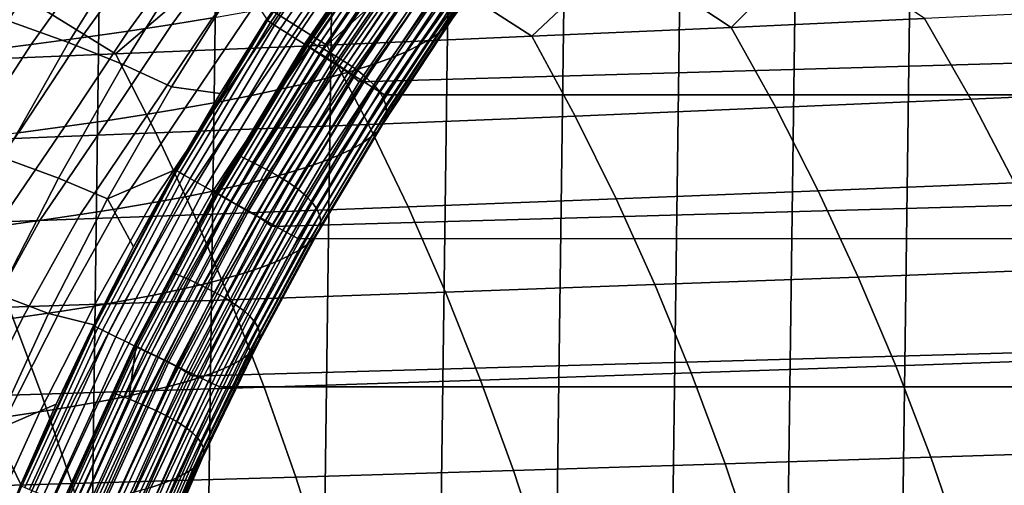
# Model space of a CAD drawing. Header units: metres. Extents: x -166 to 33, y -71 to 34.
# Tile 251 of 256: x 0.35 to 5.63, y 6.42 to 8.92. Entities that reach past the tile are written whole.
import ezdxf

# ---------------------------------------------------------------- set-up
doc = ezdxf.new("R2010")
doc.units = ezdxf.units.M
doc.layers.add('solid_12208131', color=7, linetype='CONTINUOUS')

msp = doc.modelspace()

# ---------------------------------------------------------------- linework, layer by layer
at = {"layer": 'solid_12208131'}
for points in [[(-0.280734, -23.470848, -0.2), (0.342411, 23.462917, -0.2), (0.96561, 23.438972, -0.2), (0.342411, -23.462917, -0.2)], [(0.342411, -23.462917, -0.2), (0.96561, 23.438972, -0.2), (1.588557, 23.399057, -0.2), (0.965609, -23.438974, -0.2)], [(0.965609, -23.438974, -0.2), (1.588557, 23.399057, -0.2), (2.211185, 23.343184, -0.2), (1.588556, -23.399057, -0.2)], [(1.588556, -23.399057, -0.2), (2.211185, 23.343184, -0.2), (2.833375, 23.271292, -0.2), (2.211184, -23.343184, -0.2)], [(2.211184, -23.343184, -0.2), (2.833375, 23.271292, -0.2), (3.454813, 23.183413, -0.2), (2.833374, -23.271292, -0.2)], [(2.833374, -23.271292, -0.2), (3.454813, 23.183413, -0.2), (4.074116, 23.079647, -0.2), (3.454812, -23.183413, -0.2)], [(3.454812, -23.183413, -0.2), (4.074116, 23.079647, -0.2), (4.690669, 22.960131, -0.2), (4.074115, -23.079647, -0.2)], [(4.074115, -23.079647, -0.2), (4.690669, 22.960131, -0.2), (5.30349, 22.825026, -0.2), (4.690668, -22.960133, -0.2)], [(4.690668, -22.960133, -0.2), (5.30349, 22.825026, -0.2), (5.911822, 22.674566, -0.2), (5.303488, -22.825027, -0.2)], [(5.303488, -22.825027, -0.2), (5.911822, 22.674566, -0.2), (6.515336, 22.508831, -0.2), (5.91182, -22.674566, -0.2)], [(27.860229, 10.054936, 136.199997), (2.679638, 9.336837, 136.199997), (2.167292, 8.586879, 136.199997), (28.414944, 9.334736, 136.199997)], [(2.207892, 9.691971, 135.707077), (1.672372, 8.923687, 135.636398), (1.676179, 8.914762, 135.707077)], [(2.207892, 9.691971, 135.707077), (1.676179, 8.914762, 135.707077), (1.691515, 8.904909, 135.780701), (2.222642, 9.681262, 135.780701)], [(2.222642, 9.681262, 135.780701), (1.691515, 8.904909, 135.780701), (1.714545, 8.890115, 135.85144), (2.244791, 9.665181, 135.85144)], [(2.244791, 9.665181, 135.85144), (1.714545, 8.890115, 135.85144), (1.744901, 8.870614, 135.918167), (2.273985, 9.643985, 135.918167)], [(4.162188, 8.877939, 225.723373), (4.609004, 9.324069, 224.437012), (3.302527, 9.667951, 225.737274), (3.562673, 9.274118, 225.991608)], [(0.285448, 8.913839, 120.081207), (0.666515, 9.524417, 120.067459), (0.318726, 9.648871, 116.122086), (-0.067207, 9.030316, 116.138824)], [(2.273985, 9.643985, 135.918167), (1.744901, 8.870614, 135.918167), (1.782097, 8.84672, 135.979797), (2.309759, 9.618012, 135.979797)], [(2.309759, 9.618012, 135.979797), (1.782097, 8.84672, 135.979797), (1.825539, 8.818812, 136.03537), (2.35154, 9.587678, 136.03537)], [(3.093548, 8.830398, 227.260696), (3.562673, 9.274118, 225.991608), (2.232954, 9.615843, 227.26828), (2.484692, 9.224083, 227.527603)], [(1.993455, 8.782851, 228.778595), (2.484692, 9.224083, 227.527603), (1.131805, 9.563761, 228.779327), (1.374972, 9.174077, 229.043518)], [(2.35154, 9.587678, 136.03537), (1.825539, 8.818812, 136.03537), (1.874533, 8.787338, 136.083984), (2.39866, 9.553468, 136.083984)], [(0.861762, 8.735406, 230.27565), (1.374972, 9.174077, 229.043518), (-0.001063, 9.511821, 230.268936), (0.233358, 9.124212, 230.537903)], [(0.609208, 8.796487, 124.019058), (0.985352, 9.399026, 124.00843), (0.666515, 9.524417, 120.067459), (0.285448, 8.913839, 120.081207)], [(2.39866, 9.553468, 136.083984), (1.874533, 8.787338, 136.083984), (1.928296, 8.752801, 136.124847), (2.450367, 9.515927, 136.124847)], [(2.406775, 9.551288, 136.911667), (1.883018, 8.785261, 136.911667), (2.299016, 9.401946, 136.977234)], [(2.414705, 9.545533, 136.844437), (1.891263, 8.779968, 136.844437), (1.883018, 8.785261, 136.911667), (2.406775, 9.551288, 136.911667)], [(2.429936, 9.534482, 136.779175), (1.907099, 8.769801, 136.779175), (1.891263, 8.779968, 136.844437), (2.414705, 9.545533, 136.844437)], [(2.452188, 9.518336, 136.717056), (1.930235, 8.754949, 136.717056), (1.907099, 8.769801, 136.779175), (2.429936, 9.534482, 136.779175)], [(2.450367, 9.515927, 136.124847), (1.928296, 8.752801, 136.124847), (1.985969, 8.715753, 136.157349), (2.505834, 9.475657, 136.157349)], [(2.481048, 9.497395, 136.659241), (1.960243, 8.735684, 136.659241), (1.930235, 8.754949, 136.717056), (2.452188, 9.518336, 136.717056)], [(2.515985, 9.472044, 136.606796), (1.996568, 8.712363, 136.606796), (1.960243, 8.735684, 136.659241), (2.481048, 9.497395, 136.659241)], [(2.505834, 9.475657, 136.157349), (1.985969, 8.715753, 136.157349), (2.046629, 8.676785, 136.180923), (2.564175, 9.4333, 136.180923)], [(2.556354, 9.442752, 136.560669), (2.038542, 8.685417, 136.560669), (1.996568, 8.712363, 136.606796), (2.515985, 9.472044, 136.606796)], [(3.033705, 9.435662, 157.938965), (3.064364, 9.473914, 156.337616), (2.667596, 8.925682, 156.299042), (2.639854, 8.889667, 157.896851)], [(0.901778, 8.678292, 127.951996), (1.272941, 9.272736, 127.944649), (0.985352, 9.399026, 124.00843), (0.609208, 8.796487, 124.019058)], [(1.526984, 9.390566, 181.796417), (1.749704, 9.428009, 180.233063), (1.381942, 8.929219, 180.132797), (1.163257, 8.893786, 181.691818)], [(1.883018, 8.785261, 136.911667), (1.895913, 8.805802, 136.977509), (2.299016, 9.401946, 136.977234)], [(2.299016, 9.401946, 136.977234), (1.895913, 8.805802, 136.977509), (1.972628, 8.764779, 138.604736), (2.372904, 9.358427, 138.596558)], [(2.60141, 9.410059, 136.521744), (2.085389, 8.655342, 136.521744), (2.038542, 8.685417, 136.560669), (2.556354, 9.442752, 136.560669)], [(2.564175, 9.4333, 136.180923), (2.046629, 8.676785, 136.180923), (2.109309, 8.636519, 136.195221), (2.624457, 9.389535, 136.195221)], [(2.650321, 9.374569, 136.490723), (2.136245, 8.622693, 136.490723), (2.085389, 8.655342, 136.521744), (2.60141, 9.410059, 136.521744)], [(2.940936, 9.360419, 161.136246), (2.992662, 9.397843, 159.538483), (2.601772, 8.854058, 159.492813), (2.553052, 8.818822, 161.086975)], [(2.992662, 9.397843, 159.538483), (3.033705, 9.435662, 157.938965), (2.639854, 8.889667, 157.896851), (2.601772, 8.854058, 159.492813)], [(1.033124, 9.315489, 184.905441), (1.288304, 9.353068, 183.354004), (0.928704, 8.858303, 183.245026), (0.677746, 8.822742, 184.791992)], [(1.288304, 9.353068, 183.354004), (1.526984, 9.390566, 181.796417), (1.163257, 8.893786, 181.691818), (0.928704, 8.858303, 183.245026)], [(2.372904, 9.358427, 138.596558), (1.972628, 8.764779, 138.604736), (2.042385, 8.724523, 140.230698), (2.439887, 9.315692, 140.214691)], [(2.624457, 9.389535, 136.195221), (2.109309, 8.636519, 136.195221), (2.167292, 8.586879, 136.199997), (2.679638, 9.336837, 136.199997)], [(2.702184, 9.336936, 136.46817), (2.19017, 8.588075, 136.46817), (2.136245, 8.622693, 136.490723), (2.650321, 9.374569, 136.490723)], [(2.878231, 9.323356, 162.732285), (2.940936, 9.360419, 161.136246), (2.553052, 8.818822, 161.086975), (2.493398, 8.783925, 162.679398)], [(0.760885, 9.277801, 186.45047), (1.033124, 9.315489, 184.905441), (0.677746, 8.822742, 184.791992), (0.409829, 8.78708, 186.332504)], [(28.414944, 9.334736, 136.199997), (2.167292, 8.586879, 136.199997), (1.699158, 7.810046, 136.199997), (28.926979, 8.584945, 136.199997)], [(2.439887, 9.315692, 140.214691), (2.042385, 8.724523, 140.230698), (2.104895, 8.685006, 141.855209), (2.499697, 9.273738, 141.831421)], [(2.756043, 9.297855, 136.454514), (2.246169, 8.552123, 136.454514), (2.19017, 8.588075, 136.46817), (2.702184, 9.336936, 136.46817)], [(2.246169, 8.552123, 136.454514), (2.756043, 9.297855, 136.454514), (2.810799, 9.259208, 136.449997), (2.302648, 8.516043, 136.449997)], [(2.804249, 9.286615, 164.326645), (2.878231, 9.323356, 162.732285), (2.493398, 8.783925, 162.679398), (2.422516, 8.749333, 164.270126)], [(4.162188, 8.877939, 225.723373), (5.19945, 8.925369, 224.168045), (4.609004, 9.324069, 224.437012)], [(0.162987, 9.201992, 189.520447), (0.471026, 9.239978, 187.988876), (0.124394, 8.751289, 187.866333), (-0.179116, 8.715346, 189.393265)], [(0.471026, 9.239978, 187.988876), (0.760885, 9.277801, 186.45047), (0.409829, 8.78708, 186.332504), (0.124394, 8.751289, 187.866333)], [(1.272941, 9.272736, 127.944649), (0.901778, 8.678292, 127.951996), (1.160864, 8.559289, 131.879654), (1.526985, 9.14558, 131.875748)], [(2.499697, 9.273738, 141.831421), (2.104895, 8.685006, 141.855209), (2.159863, 8.646196, 143.478073), (2.552043, 9.232531, 143.446579)], [(2.62134, 9.213962, 167.51001), (2.718706, 9.250163, 165.919296), (2.34012, 8.715013, 165.8591), (2.245953, 8.680928, 167.446136)], [(2.810799, 9.259208, 136.449997), (28.285894, 9.259161, 136.449997), (28.794214, 8.515773, 136.449997), (2.302648, 8.516043, 136.449997)], [(2.718706, 9.250163, 165.919296), (2.804249, 9.286615, 164.326645), (2.422516, 8.749333, 164.270126), (2.34012, 8.715013, 165.8591)], [(3.093548, 8.830398, 227.260696), (4.162188, 8.877939, 225.723373), (3.562673, 9.274118, 225.991608)], [(1.993455, 8.782851, 228.778595), (3.093548, 8.830398, 227.260696), (2.484692, 9.224083, 227.527603)], [(2.511896, 9.177975, 169.098541), (2.62134, 9.213962, 167.51001), (2.245953, 8.680928, 167.446136), (2.139761, 8.647046, 169.030945)], [(2.552043, 9.232531, 143.446579), (2.159863, 8.646196, 143.478073), (2.206994, 8.608062, 145.099136), (2.596636, 9.192037, 145.059998)], [(2.596636, 9.192037, 145.059998), (2.206994, 8.608062, 145.099136), (2.245994, 8.570569, 146.718185), (2.633184, 9.152222, 146.671494)], [(0.861762, 8.735406, 230.27565), (1.993455, 8.782851, 228.778595), (1.374972, 9.174077, 229.043518)], [(1.526985, 9.14558, 131.875748), (1.160864, 8.559289, 131.879654), (1.422591, 8.523031, 135.636429), (1.672372, 8.923687, 135.636398)], [(2.255745, 9.106503, 172.268097), (2.390116, 9.142168, 170.684647), (2.02129, 8.613334, 170.613312), (1.890285, 8.579756, 172.192978)], [(2.390116, 9.142168, 170.684647), (2.511896, 9.177975, 169.098541), (2.139761, 8.647046, 169.030945), (2.02129, 8.613334, 170.613312)], [(2.633184, 9.152222, 146.671494), (2.245994, 8.570569, 146.718185), (2.276573, 8.533687, 148.335175), (2.661403, 9.113051, 148.281006)], [(-0.301698, 8.68817, 231.750397), (0.861762, 8.735406, 230.27565), (0.233358, 9.124212, 230.537903)], [(2.108519, 9.070946, 173.848618), (2.255745, 9.106503, 172.268097), (1.890285, 8.579756, 172.192978), (1.746488, 8.546279, 173.769669)], [(2.661403, 9.113051, 148.281006), (2.276573, 8.533687, 148.335175), (2.298442, 8.497382, 149.950104), (2.681007, 9.074492, 149.888535)], [(1.773813, 9.000032, 176.999313), (1.948049, 9.035463, 175.425858), (1.589514, 8.512874, 175.343033), (1.418847, 8.479516, 176.912567)], [(1.948049, 9.035463, 175.425858), (2.108519, 9.070946, 173.848618), (1.746488, 8.546279, 173.769669), (1.589514, 8.512874, 175.343033)], [(2.681007, 9.074492, 149.888535), (2.298442, 8.497382, 149.950104), (2.311313, 8.461623, 151.563004), (2.691712, 9.036509, 151.49408)], [(2.691712, 9.036509, 151.49408), (2.311313, 8.461623, 151.563004), (2.314898, 8.426376, 153.173859), (2.693235, 8.999069, 153.097687)], [(1.585285, 8.964626, 178.568451), (1.773813, 9.000032, 176.999313), (1.418847, 8.479516, 176.912567), (1.233964, 8.446183, 178.477737)], [(2.693235, 8.999069, 153.097687), (2.314898, 8.426376, 153.173859), (2.308909, 8.39161, 154.7827), (2.685291, 8.962138, 154.699326)], [(1.163257, 8.893786, 181.691818), (1.381942, 8.929219, 180.132797), (1.034345, 8.412849, 180.038055), (0.819466, 8.379493, 181.592987)], [(1.381942, 8.929219, 180.132797), (1.585285, 8.964626, 178.568451), (1.233964, 8.446183, 178.477737), (1.034345, 8.412849, 180.038055)], [(1.676179, 8.914762, 135.707077), (1.672372, 8.923687, 135.636398), (1.422591, 8.523031, 135.636429)], [(2.667596, 8.925682, 156.299042), (2.293056, 8.357291, 156.389557), (2.26704, 8.323389, 157.994446), (2.639854, 8.889667, 157.896851)], [(2.685291, 8.962138, 154.699326), (2.308909, 8.39161, 154.7827), (2.293056, 8.357291, 156.389557), (2.667596, 8.925682, 156.299042)], [(4.401726, 8.448002, 225.953796), (5.446432, 8.49318, 224.39386), (5.19945, 8.925369, 224.168045), (4.162188, 8.877939, 225.723373)], [(5.446432, 8.49318, 224.39386), (6.459685, 8.538154, 222.81723), (6.205396, 8.972581, 222.596115), (5.19945, 8.925369, 224.168045)], [(0.258159, 8.179016, 124.028976), (0.609208, 8.796487, 124.019058), (0.285448, 8.913839, 120.081207), (-0.070195, 8.288131, 120.094048)], [(0.928704, 8.858303, 183.245026), (1.163257, 8.893786, 181.691818), (0.819466, 8.379493, 181.592987), (0.588807, 8.346087, 183.142044)], [(1.676179, 8.914762, 135.707077), (1.422591, 8.523031, 135.636429), (1.184596, 8.115929, 135.636459)], [(1.676179, 8.914762, 135.707077), (1.184596, 8.115929, 135.636459), (1.18968, 8.108562, 135.707077)], [(1.676179, 8.914762, 135.707077), (1.18968, 8.108562, 135.707077), (1.205551, 8.099597, 135.780701), (1.691515, 8.904909, 135.780701)], [(1.691515, 8.904909, 135.780701), (1.205551, 8.099597, 135.780701), (1.229385, 8.086135, 135.85144), (1.714545, 8.890115, 135.85144)], [(1.714545, 8.890115, 135.85144), (1.229385, 8.086135, 135.85144), (1.2608, 8.068391, 135.918167), (1.744901, 8.870614, 135.918167)], [(1.744901, 8.870614, 135.918167), (1.2608, 8.068391, 135.918167), (1.299294, 8.046649, 135.979797), (1.782097, 8.84672, 135.979797)], [(2.639854, 8.889667, 157.896851), (2.26704, 8.323389, 157.994446), (2.230561, 8.289869, 159.597443), (2.601772, 8.854058, 159.492813)], [(3.325501, 8.40272, 227.495651), (4.401726, 8.448002, 225.953796), (4.162188, 8.877939, 225.723373), (3.093548, 8.830398, 227.260696)], [(0.409829, 8.78708, 186.332504), (0.677746, 8.822742, 184.791992), (0.341834, 8.312612, 184.684814), (0.077994, 8.279039, 186.221039)], [(0.677746, 8.822742, 184.791992), (0.928704, 8.858303, 183.245026), (0.588807, 8.346087, 183.142044), (0.341834, 8.312612, 184.684814)], [(1.782097, 8.84672, 135.979797), (1.299294, 8.046649, 135.979797), (1.344252, 8.021256, 136.03537), (1.825539, 8.818812, 136.03537)], [(1.825539, 8.818812, 136.03537), (1.344252, 8.021256, 136.03537), (1.394956, 7.992618, 136.083984), (1.874533, 8.787338, 136.083984)], [(2.217676, 8.357439, 229.018005), (3.325501, 8.40272, 227.495651), (3.093548, 8.830398, 227.260696), (1.993455, 8.782851, 228.778595)], [(2.553052, 8.818822, 161.086975), (2.183318, 8.2567, 161.198593), (2.125011, 8.223849, 162.797958), (2.493398, 8.783925, 162.679398)], [(2.601772, 8.854058, 159.492813), (2.230561, 8.289869, 159.597443), (2.183318, 8.2567, 161.198593), (2.553052, 8.818822, 161.086975)], [(0.124394, 8.751289, 187.866333), (0.409829, 8.78708, 186.332504), (0.077994, 8.279039, 186.221039), (-0.203267, 8.245348, 187.750549)], [(0.555378, 8.069118, 127.958847), (0.901778, 8.678292, 127.951996), (0.609208, 8.796487, 124.019058), (0.258159, 8.179016, 124.028976)], [(1.078096, 8.312258, 230.519424), (2.217676, 8.357439, 229.018005), (1.993455, 8.782851, 228.778595), (0.861762, 8.735406, 230.27565)], [(1.874533, 8.787338, 136.083984), (1.394956, 7.992618, 136.083984), (1.450596, 7.961192, 136.124847), (1.928296, 8.752801, 136.124847)], [(1.883018, 8.785261, 136.911667), (1.403801, 7.990675, 136.911667), (1.51933, 8.192342, 136.977768)], [(1.891263, 8.779968, 136.844437), (1.412334, 7.985859, 136.844437), (1.403801, 7.990675, 136.911667), (1.883018, 8.785261, 136.911667)], [(1.907099, 8.769801, 136.779175), (1.428723, 7.976609, 136.779175), (1.412334, 7.985859, 136.844437), (1.891263, 8.779968, 136.844437)], [(1.930235, 8.754949, 136.717056), (1.452666, 7.963096, 136.717056), (1.428723, 7.976609, 136.779175), (1.907099, 8.769801, 136.779175)], [(1.972628, 8.764779, 138.604736), (1.895913, 8.805802, 136.977509), (1.51933, 8.192342, 136.977768), (1.598341, 8.154335, 138.602371)], [(1.895913, 8.805802, 136.977509), (1.886552, 8.791263, 136.977509), (1.51933, 8.192342, 136.977768)], [(1.883018, 8.785261, 136.911667), (1.51933, 8.192342, 136.977768), (1.886552, 8.791263, 136.977509)], [(2.042385, 8.724523, 140.230698), (1.972628, 8.764779, 138.604736), (1.598341, 8.154335, 138.602371), (1.670338, 8.116904, 140.225677)], [(1.883018, 8.785261, 136.911667), (1.886552, 8.791263, 136.977509), (1.895913, 8.805802, 136.977509)], [(2.493398, 8.783925, 162.679398), (2.125011, 8.223849, 162.797958), (2.055339, 8.191284, 164.395584), (2.422516, 8.749333, 164.270126)], [(-0.093415, 8.26728, 231.998444), (1.078096, 8.312258, 230.519424), (0.861762, 8.735406, 230.27565), (-0.301698, 8.68817, 231.750397)], [(1.928296, 8.752801, 136.124847), (1.450596, 7.961192, 136.124847), (1.510281, 7.927481, 136.157349), (1.985969, 8.715753, 136.157349)], [(1.960243, 8.735684, 136.659241), (1.48372, 7.945568, 136.659241), (1.452666, 7.963096, 136.717056), (1.930235, 8.754949, 136.717056)], [(1.996568, 8.712363, 136.606796), (1.521314, 7.92435, 136.606796), (1.48372, 7.945568, 136.659241), (1.960243, 8.735684, 136.659241)], [(1.985969, 8.715753, 136.157349), (1.510281, 7.927481, 136.157349), (1.573058, 7.892024, 136.180923), (2.046629, 8.676785, 136.180923)], [(2.038542, 8.685417, 136.560669), (1.564752, 7.899834, 136.560669), (1.521314, 7.92435, 136.606796), (1.996568, 8.712363, 136.606796)], [(2.104895, 8.685006, 141.855209), (2.042385, 8.724523, 140.230698), (1.670338, 8.116904, 140.225677), (1.735112, 8.080161, 141.847504)], [(2.34012, 8.715013, 165.8591), (1.974016, 8.158973, 165.991394), (1.880784, 8.126882, 167.58519), (2.245953, 8.680928, 167.446136)], [(2.422516, 8.749333, 164.270126), (2.055339, 8.191284, 164.395584), (1.974016, 8.158973, 165.991394), (2.34012, 8.715013, 165.8591)], [(0.901778, 8.678292, 127.951996), (0.555378, 8.069118, 127.958847), (0.819169, 7.958468, 131.883301), (1.160864, 8.559289, 131.879654)], [(2.085389, 8.655342, 136.521744), (1.613233, 7.87247, 136.521744), (1.564752, 7.899834, 136.560669), (2.038542, 8.685417, 136.560669)], [(2.046629, 8.676785, 136.180923), (1.573058, 7.892024, 136.180923), (1.637925, 7.855387, 136.195221), (2.109309, 8.636519, 136.195221)], [(2.159863, 8.646196, 143.478073), (2.104895, 8.685006, 141.855209), (1.735112, 8.080161, 141.847504), (1.792367, 8.044076, 143.467636)], [(2.245953, 8.680928, 167.446136), (1.880784, 8.126882, 167.58519), (1.775386, 8.094979, 169.176682), (2.139761, 8.647046, 169.030945)], [(2.02129, 8.613334, 170.613312), (1.657565, 8.063233, 170.765625), (1.527065, 8.031611, 172.351746), (1.890285, 8.579756, 172.192978)], [(2.136245, 8.622693, 136.490723), (1.665862, 7.842766, 136.490723), (1.613233, 7.87247, 136.521744), (2.085389, 8.655342, 136.521744)], [(2.109309, 8.636519, 136.195221), (1.637925, 7.855387, 136.195221), (1.699158, 7.810046, 136.199997), (2.167292, 8.586879, 136.199997)], [(2.139761, 8.647046, 169.030945), (1.775386, 8.094979, 169.176682), (1.657565, 8.063233, 170.765625), (2.02129, 8.613334, 170.613312)], [(2.19017, 8.588075, 136.46817), (1.721669, 7.811269, 136.46817), (1.665862, 7.842766, 136.490723), (2.136245, 8.622693, 136.490723)], [(2.206994, 8.608062, 145.099136), (2.159863, 8.646196, 143.478073), (1.792367, 8.044076, 143.467636), (1.841812, 8.008617, 145.085922)], [(2.245994, 8.570569, 146.718185), (2.206994, 8.608062, 145.099136), (1.841812, 8.008617, 145.085922), (1.883154, 7.973755, 146.702148)], [(0.819169, 7.958468, 131.883301), (1.184596, 8.115929, 135.636459), (1.422591, 8.523031, 135.636429), (1.160864, 8.559289, 131.879654)], [(28.926979, 8.584945, 136.199997), (1.699158, 7.810046, 136.199997), (1.276332, 7.008284, 136.199997), (29.394899, 7.80814, 136.199997)], [(1.890285, 8.579756, 172.192978), (1.527065, 8.031611, 172.351746), (1.383618, 8.000081, 173.934784), (1.746488, 8.546279, 173.769669)], [(2.246169, 8.552123, 136.454514), (1.779622, 7.77856, 136.454514), (1.721669, 7.811269, 136.46817), (2.19017, 8.588075, 136.46817)], [(1.779622, 7.77856, 136.454514), (2.246169, 8.552123, 136.454514), (2.302648, 8.516043, 136.449997), (1.838218, 7.746027, 136.449997)], [(2.276573, 8.533687, 148.335175), (2.245994, 8.570569, 146.718185), (1.883154, 7.973755, 146.702148), (1.916102, 7.939461, 148.316269)], [(1.589514, 8.512874, 175.343033), (1.226807, 7.968615, 175.514328), (1.056106, 7.937191, 177.089859), (1.418847, 8.479516, 176.912567)], [(1.746488, 8.546279, 173.769669), (1.383618, 8.000081, 173.934784), (1.226807, 7.968615, 175.514328), (1.589514, 8.512874, 175.343033)], [(2.302648, 8.516043, 136.449997), (28.794214, 8.515773, 136.449997), (29.258768, 7.745565, 136.449997), (1.838218, 7.746027, 136.449997)], [(2.298442, 8.497382, 149.950104), (2.276573, 8.533687, 148.335175), (1.916102, 7.939461, 148.316269), (1.940371, 7.905703, 149.928284)], [(5.680589, 8.044537, 224.608505), (6.700793, 8.087177, 223.027405), (6.459685, 8.538154, 222.81723), (5.446432, 8.49318, 224.39386)], [(1.418847, 8.479516, 176.912567), (1.056106, 7.937191, 177.089859), (0.870986, 7.905787, 178.660843), (1.233964, 8.446183, 178.477737)], [(2.311313, 8.461623, 151.563004), (2.298442, 8.497382, 149.950104), (1.940371, 7.905703, 149.928284), (1.955674, 7.872452, 151.538223)], [(2.314898, 8.426376, 153.173859), (2.311313, 8.461623, 151.563004), (1.955674, 7.872452, 151.538223), (1.961724, 7.839678, 153.146088)], [(3.545359, 7.958778, 227.718994), (4.6288, 8.001704, 226.172836), (4.401726, 8.448002, 225.953796), (3.325501, 8.40272, 227.495651)], [(4.6288, 8.001704, 226.172836), (5.680589, 8.044537, 224.608505), (5.446432, 8.49318, 224.39386), (4.401726, 8.448002, 225.953796)], [(1.034345, 8.412849, 180.038055), (0.670918, 7.87438, 180.226746), (0.455374, 7.842946, 181.787079), (0.819466, 8.379493, 181.592987)], [(1.233964, 8.446183, 178.477737), (0.870986, 7.905787, 178.660843), (0.670918, 7.87438, 180.226746), (1.034345, 8.412849, 180.038055)], [(2.308909, 8.39161, 154.7827), (2.314898, 8.426376, 153.173859), (1.961724, 7.839678, 153.146088), (1.958234, 7.80735, 154.751892)], [(2.430177, 7.915854, 229.245575), (3.545359, 7.958778, 227.718994), (3.325501, 8.40272, 227.495651), (2.217676, 8.357439, 229.018005)], [(0.588807, 8.346087, 183.142044), (0.223823, 7.811462, 183.341293), (-0.024277, 7.779907, 184.889008), (0.341834, 8.312612, 184.684814)], [(0.819466, 8.379493, 181.592987), (0.455374, 7.842946, 181.787079), (0.223823, 7.811462, 183.341293), (0.588807, 8.346087, 183.142044)], [(1.283092, 7.87303, 230.751129), (2.430177, 7.915854, 229.245575), (2.217676, 8.357439, 229.018005), (1.078096, 8.312258, 230.519424)], [(2.26704, 8.323389, 157.994446), (2.293056, 8.357291, 156.389557), (1.944916, 7.775439, 156.355682), (1.921472, 7.743914, 157.957474)], [(2.293056, 8.357291, 156.389557), (2.308909, 8.39161, 154.7827), (1.958234, 7.80735, 154.751892), (1.944916, 7.775439, 156.355682)], [(0.103918, 7.830401, 232.234222), (1.283092, 7.87303, 230.751129), (1.078096, 8.312258, 230.519424), (-0.093415, 8.26728, 231.998444)], [(2.183318, 8.2567, 161.198593), (2.230561, 8.289869, 159.597443), (1.887604, 7.712745, 159.557327), (1.843011, 7.681902, 161.155319)], [(2.230561, 8.289869, 159.597443), (2.26704, 8.323389, 157.994446), (1.921472, 7.743914, 157.957474), (1.887604, 7.712745, 159.557327)], [(2.125011, 8.223849, 162.797958), (2.183318, 8.2567, 161.198593), (1.843011, 7.681902, 161.155319), (1.787394, 7.651355, 162.751495)], [(1.598341, 8.154335, 138.602371), (1.51933, 8.192342, 136.977768), (1.17022, 7.563007, 136.978027), (1.251294, 7.527985, 138.600204)], [(1.51933, 8.192342, 136.977768), (1.406239, 7.995544, 136.977859), (1.17022, 7.563007, 136.978027)], [(1.403801, 7.990675, 136.911667), (1.406239, 7.995544, 136.977859), (1.51933, 8.192342, 136.977768)], [(1.974016, 8.158973, 165.991394), (2.055339, 8.191284, 164.395584), (1.720455, 7.621074, 164.345917), (1.641908, 7.591029, 165.938522)], [(2.055339, 8.191284, 164.395584), (2.125011, 8.223849, 162.797958), (1.787394, 7.651355, 162.751495), (1.720455, 7.621074, 164.345917)], [(0.23441, 7.446215, 127.965202), (0.555378, 8.069118, 127.958847), (0.258159, 8.179016, 124.028976), (-0.067115, 7.54763, 124.038162)], [(1.670338, 8.116904, 140.225677), (1.598341, 8.154335, 138.602371), (1.251294, 7.527985, 138.600204), (1.325366, 7.493449, 140.221039)], [(1.880784, 8.126882, 167.58519), (1.974016, 8.158973, 165.991394), (1.641908, 7.591029, 165.938522), (1.551496, 7.561189, 167.529068)], [(1.18968, 8.108562, 135.707077), (0.958509, 7.702629, 135.636505), (0.744503, 7.283457, 135.636551)], [(1.18968, 8.108562, 135.707077), (0.744503, 7.283457, 135.636551), (0.75005, 7.275959, 135.707077)], [(1.18968, 8.108562, 135.707077), (0.75005, 7.275959, 135.707077), (0.766404, 7.267912, 135.780701), (1.205551, 8.099597, 135.780701)], [(1.205551, 8.099597, 135.780701), (0.766404, 7.267912, 135.780701), (0.790964, 7.255828, 135.85144), (1.229385, 8.086135, 135.85144)], [(1.229385, 8.086135, 135.85144), (0.790964, 7.255828, 135.85144), (0.823335, 7.2399, 135.918167), (1.2608, 8.068391, 135.918167)], [(0.819169, 7.958468, 131.883301), (0.958509, 7.702629, 135.636505), (1.184596, 8.115929, 135.636459)], [(1.18968, 8.108562, 135.707077), (1.184596, 8.115929, 135.636459), (0.958509, 7.702629, 135.636505)], [(1.735112, 8.080161, 141.847504), (1.670338, 8.116904, 140.225677), (1.325366, 7.493449, 140.221039), (1.392235, 7.459547, 141.840363)], [(1.657565, 8.063233, 170.765625), (1.775386, 8.094979, 169.176682), (1.448966, 7.531525, 169.117294), (1.334063, 7.502007, 170.702942)], [(1.792367, 8.044076, 143.467636), (1.735112, 8.080161, 141.847504), (1.392235, 7.459547, 141.840363), (1.451609, 7.426251, 143.457962)], [(1.775386, 8.094979, 169.176682), (1.880784, 8.126882, 167.58519), (1.551496, 7.561189, 167.529068), (1.448966, 7.531525, 169.117294)], [(0.555378, 8.069118, 127.958847), (0.23441, 7.446215, 127.965202), (0.502562, 7.344107, 131.886673), (0.819169, 7.958468, 131.883301)], [(1.2608, 8.068391, 135.918167), (0.823335, 7.2399, 135.918167), (0.863002, 7.220383, 135.979797), (1.299294, 8.046649, 135.979797)], [(1.299294, 8.046649, 135.979797), (0.863002, 7.220383, 135.979797), (0.909329, 7.197588, 136.03537), (1.344252, 8.021256, 136.03537)], [(1.383618, 8.000081, 173.934784), (1.527065, 8.031611, 172.351746), (1.206533, 7.472603, 172.285736), (1.06611, 7.443286, 173.865402)], [(1.527065, 8.031611, 172.351746), (1.657565, 8.063233, 170.765625), (1.334063, 7.502007, 170.702942), (1.206533, 7.472603, 172.285736)], [(1.841812, 8.008617, 145.085922), (1.792367, 8.044076, 143.467636), (1.451609, 7.426251, 143.457962), (1.503197, 7.393533, 145.073669)], [(4.843065, 7.539988, 226.380066), (5.901561, 7.580384, 224.8116), (5.680589, 8.044537, 224.608505), (4.6288, 8.001704, 226.172836)], [(1.344252, 8.021256, 136.03537), (0.909329, 7.197588, 136.03537), (0.961577, 7.171881, 136.083984), (1.394956, 7.992618, 136.083984)], [(1.226807, 7.968615, 175.514328), (1.383618, 8.000081, 173.934784), (1.06611, 7.443286, 173.865402), (0.912385, 7.414029, 175.441544)], [(1.394956, 7.992618, 136.083984), (0.961577, 7.171881, 136.083984), (1.018911, 7.143671, 136.124847), (1.450596, 7.961192, 136.124847)], [(1.403801, 7.990675, 136.911667), (0.970751, 7.170108, 136.911667), (1.17022, 7.563007, 136.978027)], [(1.412334, 7.985859, 136.844437), (0.979544, 7.165786, 136.844437), (0.970751, 7.170108, 136.911667), (1.403801, 7.990675, 136.911667)], [(1.428723, 7.976609, 136.779175), (0.996431, 7.157483, 136.779175), (0.979544, 7.165786, 136.844437), (1.412334, 7.985859, 136.844437)], [(1.452666, 7.963096, 136.717056), (1.021103, 7.145353, 136.717056), (0.996431, 7.157483, 136.779175), (1.428723, 7.976609, 136.779175)], [(1.403801, 7.990675, 136.911667), (1.17022, 7.563007, 136.978027), (1.406239, 7.995544, 136.977859)], [(1.883154, 7.973755, 146.702148), (1.841812, 8.008617, 145.085922), (1.503197, 7.393533, 145.073669), (1.546707, 7.361366, 146.687271)], [(1.916102, 7.939461, 148.316269), (1.883154, 7.973755, 146.702148), (1.546707, 7.361366, 146.687271), (1.58185, 7.329722, 148.298737)], [(3.752789, 7.499506, 227.930298), (4.843065, 7.539988, 226.380066), (4.6288, 8.001704, 226.172836), (3.545359, 7.958778, 227.718994)], [(0.819169, 7.958468, 131.883301), (0.502562, 7.344107, 131.886673), (0.744503, 7.283457, 135.636551), (0.958509, 7.702629, 135.636505)], [(0.870986, 7.905787, 178.660843), (1.056106, 7.937191, 177.089859), (0.744832, 7.384811, 177.013611), (0.562928, 7.355612, 178.5811)], [(1.056106, 7.937191, 177.089859), (1.226807, 7.968615, 175.514328), (0.912385, 7.414029, 175.441544), (0.744832, 7.384811, 177.013611)], [(1.450596, 7.961192, 136.124847), (1.018911, 7.143671, 136.124847), (1.080414, 7.11341, 136.157349), (1.510281, 7.927481, 136.157349)], [(1.48372, 7.945568, 136.659241), (1.053102, 7.12962, 136.659241), (1.021103, 7.145353, 136.717056), (1.452666, 7.963096, 136.717056)], [(1.521314, 7.92435, 136.606796), (1.09184, 7.110574, 136.606796), (1.053102, 7.12962, 136.659241), (1.48372, 7.945568, 136.659241)], [(1.510281, 7.927481, 136.157349), (1.080414, 7.11341, 136.157349), (1.145103, 7.081581, 136.180923), (1.573058, 7.892024, 136.180923)], [(1.564752, 7.899834, 136.560669), (1.1366, 7.088568, 136.560669), (1.09184, 7.110574, 136.606796), (1.521314, 7.92435, 136.606796)], [(1.940371, 7.905703, 149.928284), (1.916102, 7.939461, 148.316269), (1.58185, 7.329722, 148.298737), (1.608341, 7.298573, 149.908051)], [(2.63064, 7.459029, 229.460876), (3.752789, 7.499506, 227.930298), (3.545359, 7.958778, 227.718994), (2.430177, 7.915854, 229.245575)], [(0.290015, 7.378456, 232.457291), (1.476446, 7.418648, 230.970367), (1.283092, 7.87303, 230.751129), (0.103918, 7.830401, 232.234222)], [(0.455374, 7.842946, 181.787079), (0.670918, 7.87438, 180.226746), (0.366147, 7.326409, 180.143463), (0.153963, 7.297183, 181.700195)], [(0.670918, 7.87438, 180.226746), (0.870986, 7.905787, 178.660843), (0.562928, 7.355612, 178.5811), (0.366147, 7.326409, 180.143463)], [(1.613233, 7.87247, 136.521744), (1.186557, 7.064006, 136.521744), (1.1366, 7.088568, 136.560669), (1.564752, 7.899834, 136.560669)], [(1.573058, 7.892024, 136.180923), (1.145103, 7.081581, 136.180923), (1.211945, 7.048693, 136.195221), (1.637925, 7.855387, 136.195221)], [(1.665862, 7.842766, 136.490723), (1.240788, 7.037343, 136.490723), (1.186557, 7.064006, 136.521744), (1.613233, 7.87247, 136.521744)], [(1.476446, 7.418648, 230.970367), (2.63064, 7.459029, 229.460876), (2.430177, 7.915854, 229.245575), (1.283092, 7.87303, 230.751129)], [(1.955674, 7.872452, 151.538223), (1.940371, 7.905703, 149.928284), (1.608341, 7.298573, 149.908051), (1.625896, 7.267892, 151.515244)], [(1.961724, 7.839678, 153.146088), (1.955674, 7.872452, 151.538223), (1.625896, 7.267892, 151.515244), (1.634228, 7.23765, 153.120331)], [(0.223823, 7.811462, 183.341293), (0.455374, 7.842946, 181.787079), (0.153963, 7.297183, 181.700195), (-0.07415, 7.267911, 183.250763)], [(1.637925, 7.855387, 136.195221), (1.211945, 7.048693, 136.195221), (1.276332, 7.008284, 136.199997), (1.699158, 7.810046, 136.199997)], [(1.721669, 7.811269, 136.46817), (1.298293, 7.00907, 136.46817), (1.240788, 7.037343, 136.490723), (1.665862, 7.842766, 136.490723)], [(1.958234, 7.80735, 154.751892), (1.961724, 7.839678, 153.146088), (1.634228, 7.23765, 153.120331), (1.633053, 7.20782, 154.723312)], [(29.394899, 7.80814, 136.199997), (1.276332, 7.008284, 136.199997), (0.900032, 6.183377, 136.199997), (29.817556, 7.006279, 136.199997)], [(1.779622, 7.77856, 136.454514), (1.35801, 6.97971, 136.454514), (1.298293, 7.00907, 136.46817), (1.721669, 7.811269, 136.46817)], [(1.35801, 6.97971, 136.454514), (1.779622, 7.77856, 136.454514), (1.838218, 7.746027, 136.449997), (1.419089, 6.952049, 136.449997)], [(1.921472, 7.743914, 157.957474), (1.944916, 7.775439, 156.355682), (1.622082, 7.178374, 156.324249), (1.601021, 7.149285, 157.923157)], [(1.944916, 7.775439, 156.355682), (1.958234, 7.80735, 154.751892), (1.633053, 7.20782, 154.723312), (1.622082, 7.178374, 156.324249)], [(1.838218, 7.746027, 136.449997), (29.258768, 7.745565, 136.449997), (29.677954, 6.951514, 136.449997), (1.419089, 6.952049, 136.449997)], [(1.843011, 7.681902, 161.155319), (1.887604, 7.712745, 159.557327), (1.56957, 7.120524, 159.520126), (1.527432, 7.092064, 161.115189)], [(1.887604, 7.712745, 159.557327), (1.921472, 7.743914, 157.957474), (1.601021, 7.149285, 157.923157), (1.56957, 7.120524, 159.520126)], [(1.787394, 7.651355, 162.751495), (1.843011, 7.681902, 161.155319), (1.527432, 7.092064, 161.115189), (1.474308, 7.063878, 162.708405)], [(1.641908, 7.591029, 165.938522), (1.720455, 7.621074, 164.345917), (1.409899, 7.035936, 164.29985), (1.333923, 7.008213, 165.889465)], [(1.720455, 7.621074, 164.345917), (1.787394, 7.651355, 162.751495), (1.474308, 7.063878, 162.708405), (1.409899, 7.035936, 164.29985)], [(1.251294, 7.527985, 138.600204), (1.17022, 7.563007, 136.978027), (0.972806, 7.175323, 136.97818), (0.932272, 6.886906, 138.598206)], [(0.970751, 7.170108, 136.911667), (0.972806, 7.175323, 136.97818), (1.17022, 7.563007, 136.978027)], [(1.448966, 7.531525, 169.117294), (1.551496, 7.561189, 167.529068), (1.246124, 6.980679, 167.47702), (1.146251, 6.953308, 169.06221)], [(1.551496, 7.561189, 167.529068), (1.641908, 7.591029, 165.938522), (1.333923, 7.008213, 165.889465), (1.246124, 6.980679, 167.47702)], [(5.044173, 7.063792, 226.575134), (6.108987, 7.101668, 225.002747), (5.901561, 7.580384, 224.8116), (4.843065, 7.539988, 226.380066)], [(1.206533, 7.472603, 172.285736), (1.334063, 7.502007, 170.702942), (1.03405, 6.92607, 170.644791), (0.90927, 6.89894, 172.224503)], [(1.325366, 7.493449, 140.221039), (1.251294, 7.527985, 138.600204), (0.932272, 6.886906, 138.598206), (1.008248, 6.855327, 140.216782)], [(1.334063, 7.502007, 170.702942), (1.448966, 7.531525, 169.117294), (1.146251, 6.953308, 169.06221), (1.03405, 6.92607, 170.644791)], [(2.818747, 6.98789, 229.663528), (3.947459, 7.025837, 228.129181), (3.752789, 7.499506, 227.930298), (2.63064, 7.459029, 229.460876)], [(3.947459, 7.025837, 228.129181), (5.044173, 7.063792, 226.575134), (4.843065, 7.539988, 226.380066), (3.752789, 7.499506, 227.930298)], [(0.23441, 7.446215, 127.965202), (-0.060454, 6.810588, 127.971039), (0.211702, 6.717196, 131.889786), (0.502562, 7.344107, 131.886673)], [(0.912385, 7.414029, 175.441544), (1.06611, 7.443286, 173.865402), (0.77165, 6.871889, 173.801056), (0.620781, 6.844893, 175.374023)], [(1.06611, 7.443286, 173.865402), (1.206533, 7.472603, 172.285736), (0.90927, 6.89894, 172.224503), (0.77165, 6.871889, 173.801056)], [(1.392235, 7.459547, 141.840363), (1.325366, 7.493449, 140.221039), (1.008248, 6.855327, 140.216782), (1.077041, 6.824328, 141.833801)], [(1.451609, 7.426251, 143.457962), (1.392235, 7.459547, 141.840363), (1.077041, 6.824328, 141.833801), (1.138361, 6.793883, 143.449066)], [(1.657855, 6.950036, 231.176697), (2.818747, 6.98789, 229.663528), (2.63064, 7.459029, 229.460876), (1.476446, 7.418648, 230.970367)], [(0.464586, 6.912361, 232.667252), (1.657855, 6.950036, 231.176697), (1.476446, 7.418648, 230.970367), (0.290015, 7.378456, 232.457291)], [(0.744832, 7.384811, 177.013611), (0.912385, 7.414029, 175.441544), (0.620781, 6.844893, 175.374023), (0.456146, 6.817935, 176.942902)], [(1.503197, 7.393533, 145.073669), (1.451609, 7.426251, 143.457962), (1.138361, 6.793883, 143.449066), (1.191916, 6.763966, 145.062393)], [(1.546707, 7.361366, 146.687271), (1.503197, 7.393533, 145.073669), (1.191916, 6.763966, 145.062393), (1.237416, 6.734552, 146.673599)], [(-0.761258, 6.87495, 234.133713), (0.464586, 6.912361, 232.667252), (0.290015, 7.378456, 232.457291), (-0.928844, 7.338542, 233.920227)], [(0.366147, 7.326409, 180.143463), (0.562928, 7.355612, 178.5811), (0.277221, 6.790994, 178.507141), (0.083484, 6.76405, 180.066223)], [(0.211702, 6.717196, 131.889786), (0.542708, 6.858638, 135.636581), (0.744503, 7.283457, 135.636551), (0.502562, 7.344107, 131.886673)], [(0.562928, 7.355612, 178.5811), (0.744832, 7.384811, 177.013611), (0.456146, 6.817935, 176.942902), (0.277221, 6.790994, 178.507141)], [(1.58185, 7.329722, 148.298737), (1.546707, 7.361366, 146.687271), (1.237416, 6.734552, 146.673599), (1.274575, 6.705617, 148.282608)], [(0.153963, 7.297183, 181.700195), (0.366147, 7.326409, 180.143463), (0.083484, 6.76405, 180.066223), (-0.125588, 6.737084, 181.619614)], [(1.608341, 7.298573, 149.908051), (1.58185, 7.329722, 148.298737), (1.274575, 6.705617, 148.282608), (1.303107, 6.677134, 149.88942)], [(1.625896, 7.267892, 151.515244), (1.608341, 7.298573, 149.908051), (1.303107, 6.677134, 149.88942), (1.322729, 6.649078, 151.494095)], [(0.75005, 7.275959, 135.707077), (0.542708, 6.858638, 135.636581), (0.35326, 6.428376, 135.636627)], [(0.75005, 7.275959, 135.707077), (0.35326, 6.428376, 135.636627), (0.358933, 6.419549, 135.707077)], [(0.75005, 7.275959, 135.707077), (0.358933, 6.419549, 135.707077), (0.375719, 6.412447, 135.780701), (0.766404, 7.267912, 135.780701)], [(0.766404, 7.267912, 135.780701), (0.375719, 6.412447, 135.780701), (0.400925, 6.401783, 135.85144), (0.790964, 7.255828, 135.85144)], [(0.790964, 7.255828, 135.85144), (0.400925, 6.401783, 135.85144), (0.43415, 6.387728, 135.918167), (0.823335, 7.2399, 135.918167)], [(0.823335, 7.2399, 135.918167), (0.43415, 6.387728, 135.918167), (0.474862, 6.370505, 135.979797), (0.863002, 7.220383, 135.979797)], [(0.75005, 7.275959, 135.707077), (0.744503, 7.283457, 135.636551), (0.542708, 6.858638, 135.636581)], [(1.634228, 7.23765, 153.120331), (1.625896, 7.267892, 151.515244), (1.322729, 6.649078, 151.494095), (1.333157, 6.621425, 153.096619)], [(1.633053, 7.20782, 154.723312), (1.634228, 7.23765, 153.120331), (1.333157, 6.621425, 153.096619), (1.334107, 6.594147, 154.697021)], [(0.863002, 7.220383, 135.979797), (0.474862, 6.370505, 135.979797), (0.52241, 6.350389, 136.03537), (0.909329, 7.197588, 136.03537)], [(0.909329, 7.197588, 136.03537), (0.52241, 6.350389, 136.03537), (0.576034, 6.327704, 136.083984), (0.961577, 7.171881, 136.083984)], [(1.622082, 7.178374, 156.324249), (1.633053, 7.20782, 154.723312), (1.334107, 6.594147, 154.697021), (1.325292, 6.567222, 156.295334)], [(0.961577, 7.171881, 136.083984), (0.576034, 6.327704, 136.083984), (0.634879, 6.30281, 136.124847), (1.018911, 7.143671, 136.124847)], [(0.970751, 7.170108, 136.911667), (0.585488, 6.326143, 136.911667), (0.849377, 6.91903, 136.978287)], [(0.979544, 7.165786, 136.844437), (0.594512, 6.322328, 136.844437), (0.585488, 6.326143, 136.911667), (0.970751, 7.170108, 136.911667)], [(0.996431, 7.157483, 136.779175), (0.611844, 6.315001, 136.779175), (0.594512, 6.322328, 136.844437), (0.979544, 7.165786, 136.844437)], [(1.021103, 7.145353, 136.717056), (0.637165, 6.304296, 136.717056), (0.611844, 6.315001, 136.779175), (0.996431, 7.157483, 136.779175)], [(1.018911, 7.143671, 136.124847), (0.634879, 6.30281, 136.124847), (0.698002, 6.276106, 136.157349), (1.080414, 7.11341, 136.157349)], [(1.053102, 7.12962, 136.659241), (0.670007, 6.290412, 136.659241), (0.637165, 6.304296, 136.717056), (1.021103, 7.145353, 136.717056)], [(1.09184, 7.110574, 136.606796), (0.709763, 6.273605, 136.606781), (0.670007, 6.290412, 136.659241), (1.053102, 7.12962, 136.659241)], [(0.972806, 7.175323, 136.97818), (0.849377, 6.91903, 136.978287), (0.932272, 6.886906, 138.598206)], [(0.970751, 7.170108, 136.911667), (0.849377, 6.91903, 136.978287), (0.972806, 7.175323, 136.97818)], [(1.56957, 7.120524, 159.520126), (1.601021, 7.149285, 157.923157), (1.306419, 6.540621, 157.891602), (1.277189, 6.514322, 159.485886)], [(1.601021, 7.149285, 157.923157), (1.622082, 7.178374, 156.324249), (1.325292, 6.567222, 156.295334), (1.306419, 6.540621, 157.891602)], [(1.080414, 7.11341, 136.157349), (0.698002, 6.276106, 136.157349), (0.764396, 6.248019, 136.180923), (1.145103, 7.081581, 136.180923)], [(1.1366, 7.088568, 136.560669), (0.755701, 6.254184, 136.560669), (0.709763, 6.273605, 136.606781), (1.09184, 7.110574, 136.606796)], [(1.186557, 7.064006, 136.521744), (0.806973, 6.232509, 136.521744), (0.755701, 6.254184, 136.560669), (1.1366, 7.088568, 136.560669)], [(1.145103, 7.081581, 136.180923), (0.764396, 6.248019, 136.180923), (0.832999, 6.218997, 136.195221), (1.211945, 7.048693, 136.195221)], [(1.474308, 7.063878, 162.708405), (1.527432, 7.092064, 161.115189), (1.237305, 6.488297, 161.078247), (1.186469, 6.462523, 162.668747)], [(1.527432, 7.092064, 161.115189), (1.56957, 7.120524, 159.520126), (1.277189, 6.514322, 159.485886), (1.237305, 6.488297, 161.078247)], [(5.232081, 6.574063, 226.757172), (6.302795, 6.609341, 225.181152), (6.108987, 7.101668, 225.002747), (5.044173, 7.063792, 226.575134)], [(1.240788, 7.037343, 136.490723), (0.862631, 6.208979, 136.490723), (0.806973, 6.232509, 136.521744), (1.186557, 7.064006, 136.521744)], [(1.211945, 7.048693, 136.195221), (0.832999, 6.218997, 136.195221), (0.900032, 6.183377, 136.199997), (1.276332, 7.008284, 136.199997)], [(1.298293, 7.00907, 136.46817), (0.921649, 6.184029, 136.46817), (0.862631, 6.208979, 136.490723), (1.240788, 7.037343, 136.490723)], [(1.333923, 7.008213, 165.889465), (1.409899, 7.035936, 164.29985), (1.124385, 6.436973, 164.257462), (1.05077, 6.411622, 165.84433)], [(1.409899, 7.035936, 164.29985), (1.474308, 7.063878, 162.708405), (1.186469, 6.462523, 162.668747), (1.124385, 6.436973, 164.257462)], [(2.994513, 6.503376, 229.852661), (4.129355, 6.538715, 228.314804), (3.947459, 7.025837, 228.129181), (2.818747, 6.98789, 229.663528)], [(4.129355, 6.538715, 228.314804), (5.232081, 6.574063, 226.757172), (5.044173, 7.063792, 226.575134), (3.947459, 7.025837, 228.129181)], [(29.817556, 7.006279, 136.199997), (0.900032, 6.183377, 136.199997), (0.571338, 5.337344, 136.199997), (30.193707, 6.181185, 136.199997)], [(1.146251, 6.953308, 169.06221), (1.246124, 6.980679, 167.47702), (0.96537, 6.386444, 167.429108), (0.867937, 6.361415, 169.01152)], [(1.35801, 6.97971, 136.454514), (0.982937, 6.158119, 136.454514), (0.921649, 6.184029, 136.46817), (1.298293, 7.00907, 136.46817)], [(1.246124, 6.980679, 167.47702), (1.333923, 7.008213, 165.889465), (1.05077, 6.411622, 165.84433), (0.96537, 6.386444, 167.429108)], [(0.982937, 6.158119, 136.454514), (1.35801, 6.97971, 136.454514), (1.419089, 6.952049, 136.449997), (1.046532, 6.136448, 136.449997)], [(1.827366, 6.468126, 231.369278), (2.994513, 6.503376, 229.852661), (2.818747, 6.98789, 229.663528), (1.657855, 6.950036, 231.176697)], [(0.62771, 6.433045, 232.863205), (1.827366, 6.468126, 231.369278), (1.657855, 6.950036, 231.176697), (0.464586, 6.912361, 232.667252)], [(0.585488, 6.326143, 136.911667), (0.587516, 6.33287, 136.9785), (0.849377, 6.91903, 136.978287)], [(0.932272, 6.886906, 138.598206), (0.849377, 6.91903, 136.978287), (0.587516, 6.33287, 136.9785), (0.642059, 6.232274, 138.596405)], [(0.90927, 6.89894, 172.224503), (1.03405, 6.92607, 170.644791), (0.758218, 6.33651, 170.591293), (0.635965, 6.311702, 172.168167)], [(1.03405, 6.92607, 170.644791), (1.146251, 6.953308, 169.06221), (0.867937, 6.361415, 169.01152), (0.758218, 6.33651, 170.591293)], [(1.419089, 6.952049, 136.449997), (29.677954, 6.951514, 136.449997), (30.050497, 6.136029, 136.449997), (1.046532, 6.136448, 136.449997)], [(-0.604659, 6.398213, 234.332977), (0.62771, 6.433045, 232.863205), (0.464586, 6.912361, 232.667252), (-0.761258, 6.87495, 234.133713)], [(0.620781, 6.844893, 175.374023), (0.77165, 6.871889, 173.801056), (0.500917, 6.286967, 173.741837), (0.352673, 6.262283, 175.31189)], [(0.77165, 6.871889, 173.801056), (0.90927, 6.89894, 172.224503), (0.635965, 6.311702, 172.168167), (0.500917, 6.286967, 173.741837)], [(1.008248, 6.855327, 140.216782), (0.932272, 6.886906, 138.598206), (0.642059, 6.232274, 138.596405), (0.719765, 6.203711, 140.212921)], [(0.277221, 6.790994, 178.507141), (0.456146, 6.817935, 176.942902), (0.190717, 6.237633, 176.877823), (0.014528, 6.212998, 178.439087)], [(0.456146, 6.817935, 176.942902), (0.620781, 6.844893, 175.374023), (0.352673, 6.262283, 175.31189), (0.190717, 6.237633, 176.877823)], [(0.211702, 6.717196, 131.889786), (0.35326, 6.428376, 135.636627), (0.542708, 6.858638, 135.636581)], [(1.077041, 6.824328, 141.833801), (1.008248, 6.855327, 140.216782), (0.719765, 6.203711, 140.212921), (0.790307, 6.175671, 141.827835)], [(1.138361, 6.793883, 143.449066), (1.077041, 6.824328, 141.833801), (0.790307, 6.175671, 141.827835), (0.853394, 6.148132, 143.440979)], [(1.191916, 6.763966, 145.062393), (1.138361, 6.793883, 143.449066), (0.853394, 6.148132, 143.440979), (0.908737, 6.121071, 145.052139)], [(1.237416, 6.734552, 146.673599), (1.191916, 6.763966, 145.062393), (0.908737, 6.121071, 145.052139), (0.956046, 6.094465, 146.661148)], [(0.211702, 6.717196, 131.889786), (-0.052758, 6.078729, 131.892609), (0.17625, 5.992744, 135.636658), (0.35326, 6.428376, 135.636627)], [(1.274575, 6.705617, 148.282608), (1.237416, 6.734552, 146.673599), (0.956046, 6.094465, 146.661148), (0.995036, 6.068292, 148.267914)], [(1.303107, 6.677134, 149.88942), (1.274575, 6.705617, 148.282608), (0.995036, 6.068292, 148.267914), (1.025422, 6.042528, 149.872467)], [(1.322729, 6.649078, 151.494095), (1.303107, 6.677134, 149.88942), (1.025422, 6.042528, 149.872467), (1.046924, 6.017149, 151.474838)], [(1.333157, 6.621425, 153.096619), (1.322729, 6.649078, 151.494095), (1.046924, 6.017149, 151.474838), (1.059256, 5.992135, 153.075027)], [(1.334107, 6.594147, 154.697021), (1.333157, 6.621425, 153.096619), (1.059256, 5.992135, 153.075027), (1.062138, 5.967461, 154.673065)], [(5.40644, 6.071736, 226.925797), (6.482623, 6.104341, 225.346405), (6.302795, 6.609341, 225.181152), (5.232081, 6.574063, 226.757172)], [(1.306419, 6.540621, 157.891602), (1.325292, 6.567222, 156.295334), (1.055283, 5.943104, 156.268997), (1.038398, 5.919043, 157.862839)], [(1.325292, 6.567222, 156.295334), (1.334107, 6.594147, 154.697021), (1.062138, 5.967461, 154.673065), (1.055283, 5.943104, 156.268997)], [(4.298141, 6.039067, 228.486755), (5.40644, 6.071736, 226.925797), (5.232081, 6.574063, 226.757172), (4.129355, 6.538715, 228.314804)], [(1.237305, 6.488297, 161.078247), (1.277189, 6.514322, 159.485886), (1.011186, 5.895253, 159.454681), (0.97335, 5.871712, 161.044586)], [(1.277189, 6.514322, 159.485886), (1.306419, 6.540621, 157.891602), (1.038398, 5.919043, 157.862839), (1.011186, 5.895253, 159.454681)], [(1.98467, 5.973835, 231.547684), (3.157616, 6.006409, 230.027863), (2.994513, 6.503376, 229.852661), (1.827366, 6.468126, 231.369278)], [(3.157616, 6.006409, 230.027863), (4.298141, 6.039067, 228.486755), (4.129355, 6.538715, 228.314804), (2.994513, 6.503376, 229.852661)], [(0.779094, 5.94142, 233.044739), (1.98467, 5.973835, 231.547684), (1.827366, 6.468126, 231.369278), (0.62771, 6.433045, 232.863205)], [(1.124385, 6.436973, 164.257462), (1.186469, 6.462523, 162.668747), (0.924595, 5.848397, 162.632629), (0.864624, 5.825285, 164.218842)], [(1.186469, 6.462523, 162.668747), (1.237305, 6.488297, 161.078247), (0.97335, 5.871712, 161.044586), (0.924595, 5.848397, 162.632629)], [(-0.459324, 5.909237, 234.517593), (0.779094, 5.94142, 233.044739), (0.62771, 6.433045, 232.863205), (-0.604659, 6.398213, 234.332977)], [(0.358933, 6.419549, 135.707077), (0.35326, 6.428376, 135.636627), (0.17625, 5.992744, 135.636658)], [(1.05077, 6.411622, 165.84433), (1.124385, 6.436973, 164.257462), (0.864624, 5.825285, 164.218842), (0.793155, 5.802353, 165.803207)]]:
    msp.add_3dface(points, dxfattribs=at)

doc.saveas('drawing.dxf')
